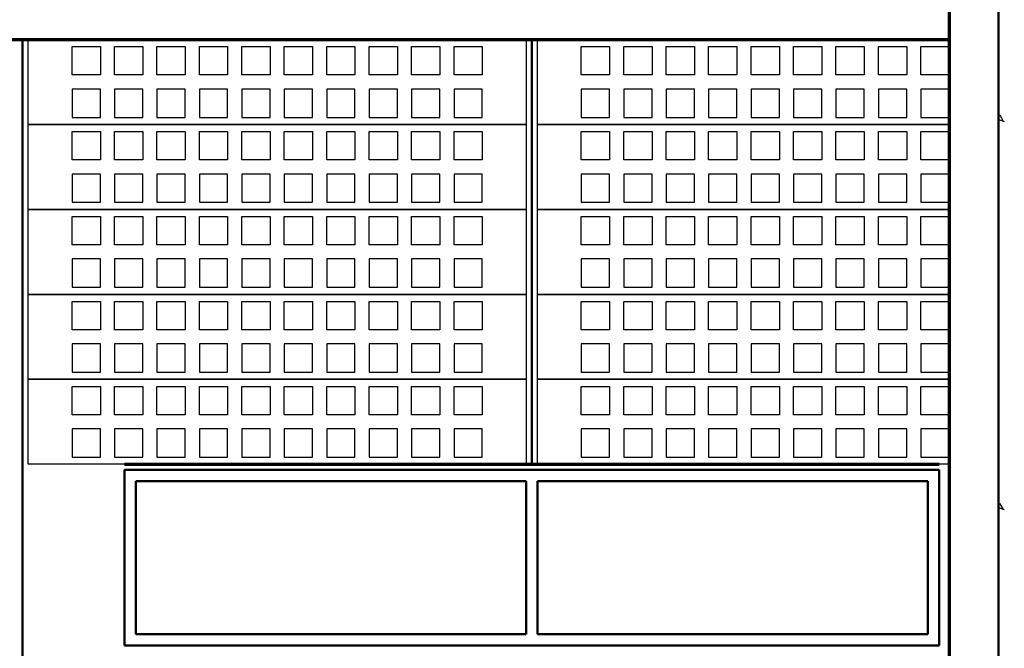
# Model space of a CAD drawing. Extents: x -11408 to 65836, y 12866 to 56869.
# Tile 36 of 68: x 23649 to 27129, y 21756 to 23976. Entities that reach past the tile are written whole.
import ezdxf

# ---------------------------------------------------------------- set-up
doc = ezdxf.new("R2010")
doc.units = 0
doc.layers.add('vanarris', color=253, linetype='Continuous')

msp = doc.modelspace()

# ---------------------------------------------------------------- linework, layer by layer
at = {"layer": 'vanarris', "lineweight": 50}
for p, q in [((27108.9, 38046.2), (27108.9, 16916.2)), ((23658.9, 23906.2), (23658.9, 19946.2)), ((25458.9, 23906.2), (25458.9, 22406.2)), ((24018.9, 22386.2), (24018.9, 21766.2)), ((24018.9, 22386.2), (26898.9, 22386.2)), ((26898.9, 22386.2), (26898.9, 21766.2)), ((24058.9, 21806.2), (24058.9, 22346.2)), ((24058.9, 22346.2), (25438.9, 22346.2)), ((25438.9, 22346.2), (25438.9, 21806.2)), ((25478.9, 22346.2), (26858.9, 22346.2)), ((25478.9, 22346.2), (25478.9, 21806.2)), ((26858.9, 22346.2), (26858.9, 21806.2)), ((25438.9, 21806.2), (24058.9, 21806.2)), ((26858.9, 21806.2), (25478.9, 21806.2)), ((26898.9, 21766.2), (24018.9, 21766.2))]:
    msp.add_line(p, q, dxfattribs=at)
at = {"layer": 'vanarris', "lineweight": 70}
for p, q in [((26933.9, 30346.2), (26933.9, 17046.2)), ((9983.9, 23906.2), (26933.9, 23906.2)), ((24018.9, 22406.2), (26898.9, 22406.2))]:
    msp.add_line(p, q, dxfattribs=at)
at = {"layer": 'vanarris', "lineweight": 25}
for p, q in [((23678.9, 23606.2), (23678.9, 23906.2)), ((23678.9, 23906.2), (25438.9, 23906.2)), ((23833.9, 23781.2), (23833.9, 23881.2)), ((23833.9, 23881.2), (23933.9, 23881.2)), ((23933.9, 23881.2), (23933.9, 23781.2)), ((23983.9, 23781.2), (23983.9, 23881.2)), ((23983.9, 23881.2), (24083.9, 23881.2)), ((24083.9, 23881.2), (24083.9, 23781.2)), ((24133.9, 23781.2), (24133.9, 23881.2)), ((24133.9, 23881.2), (24233.9, 23881.2)), ((24233.9, 23881.2), (24233.9, 23781.2)), ((24283.9, 23781.2), (24283.9, 23881.2)), ((24283.9, 23881.2), (24383.9, 23881.2)), ((24383.9, 23881.2), (24383.9, 23781.2)), ((24433.9, 23781.2), (24433.9, 23881.2)), ((24433.9, 23881.2), (24533.9, 23881.2)), ((24533.9, 23881.2), (24533.9, 23781.2)), ((24583.9, 23781.2), (24583.9, 23881.2)), ((24583.9, 23881.2), (24683.9, 23881.2)), ((24683.9, 23881.2), (24683.9, 23781.2)), ((24733.9, 23781.2), (24733.9, 23881.2)), ((24733.9, 23881.2), (24833.9, 23881.2)), ((24833.9, 23881.2), (24833.9, 23781.2)), ((24883.9, 23781.2), (24883.9, 23881.2)), ((24883.9, 23881.2), (24983.9, 23881.2)), ((24983.9, 23881.2), (24983.9, 23781.2)), ((25033.9, 23781.2), (25033.9, 23881.2)), ((25033.9, 23881.2), (25133.9, 23881.2)), ((25133.9, 23881.2), (25133.9, 23781.2)), ((25183.9, 23781.2), (25183.9, 23881.2)), ((25183.9, 23881.2), (25283.9, 23881.2)), ((25283.9, 23881.2), (25283.9, 23781.2)), ((25438.9, 23906.2), (25438.9, 23606.2)), ((25478.9, 23606.2), (25478.9, 23906.2)), ((25478.9, 23906.2), (26933.9, 23906.2)), ((25633.9, 23781.2), (25633.9, 23881.2)), ((25633.9, 23881.2), (25733.9, 23881.2)), ((25733.9, 23881.2), (25733.9, 23781.2)), ((25783.9, 23781.2), (25783.9, 23881.2)), ((25783.9, 23881.2), (25883.9, 23881.2)), ((25883.9, 23881.2), (25883.9, 23781.2)), ((25933.9, 23781.2), (25933.9, 23881.2)), ((25933.9, 23881.2), (26033.9, 23881.2)), ((26033.9, 23881.2), (26033.9, 23781.2)), ((26083.9, 23781.2), (26083.9, 23881.2)), ((26083.9, 23881.2), (26183.9, 23881.2)), ((26183.9, 23881.2), (26183.9, 23781.2)), ((26233.9, 23781.2), (26233.9, 23881.2)), ((26233.9, 23881.2), (26333.9, 23881.2)), ((26333.9, 23881.2), (26333.9, 23781.2)), ((26383.9, 23781.2), (26383.9, 23881.2)), ((26383.9, 23881.2), (26483.9, 23881.2)), ((26483.9, 23881.2), (26483.9, 23781.2)), ((26533.9, 23781.2), (26533.9, 23881.2)), ((26533.9, 23881.2), (26633.9, 23881.2)), ((26633.9, 23881.2), (26633.9, 23781.2)), ((26683.9, 23781.2), (26683.9, 23881.2)), ((26683.9, 23881.2), (26783.9, 23881.2)), ((26783.9, 23881.2), (26783.9, 23781.2)), ((26833.9, 23781.2), (26833.9, 23881.2)), ((26833.9, 23881.2), (26933.9, 23881.2)), ((26933.9, 23881.2), (26933.9, 23781.2)), ((23933.9, 23781.2), (23833.9, 23781.2)), ((24083.9, 23781.2), (23983.9, 23781.2)), ((24233.9, 23781.2), (24133.9, 23781.2)), ((24383.9, 23781.2), (24283.9, 23781.2)), ((24533.9, 23781.2), (24433.9, 23781.2)), ((24683.9, 23781.2), (24583.9, 23781.2)), ((24833.9, 23781.2), (24733.9, 23781.2)), ((24983.9, 23781.2), (24883.9, 23781.2)), ((25133.9, 23781.2), (25033.9, 23781.2)), ((25283.9, 23781.2), (25183.9, 23781.2)), ((25733.9, 23781.2), (25633.9, 23781.2)), ((25883.9, 23781.2), (25783.9, 23781.2)), ((26033.9, 23781.2), (25933.9, 23781.2)), ((26183.9, 23781.2), (26083.9, 23781.2)), ((26333.9, 23781.2), (26233.9, 23781.2)), ((26483.9, 23781.2), (26383.9, 23781.2)), ((26633.9, 23781.2), (26533.9, 23781.2)), ((26783.9, 23781.2), (26683.9, 23781.2)), ((26933.9, 23781.2), (26833.9, 23781.2)), ((23833.9, 23731.2), (23833.9, 23631.2)), ((23933.9, 23731.2), (23833.9, 23731.2)), ((23933.9, 23631.2), (23933.9, 23731.2)), ((23983.9, 23731.2), (23983.9, 23631.2)), ((24083.9, 23731.2), (23983.9, 23731.2)), ((24083.9, 23631.2), (24083.9, 23731.2)), ((24133.9, 23731.2), (24133.9, 23631.2)), ((24233.9, 23731.2), (24133.9, 23731.2)), ((24233.9, 23631.2), (24233.9, 23731.2)), ((24283.9, 23731.2), (24283.9, 23631.2)), ((24383.9, 23731.2), (24283.9, 23731.2)), ((24383.9, 23631.2), (24383.9, 23731.2)), ((24433.9, 23731.2), (24433.9, 23631.2)), ((24533.9, 23731.2), (24433.9, 23731.2)), ((24533.9, 23631.2), (24533.9, 23731.2)), ((24583.9, 23731.2), (24583.9, 23631.2)), ((24683.9, 23731.2), (24583.9, 23731.2)), ((24683.9, 23631.2), (24683.9, 23731.2)), ((24733.9, 23731.2), (24733.9, 23631.2)), ((24833.9, 23731.2), (24733.9, 23731.2)), ((24833.9, 23631.2), (24833.9, 23731.2)), ((24883.9, 23731.2), (24883.9, 23631.2)), ((24983.9, 23731.2), (24883.9, 23731.2)), ((24983.9, 23631.2), (24983.9, 23731.2)), ((25033.9, 23731.2), (25033.9, 23631.2)), ((25133.9, 23731.2), (25033.9, 23731.2)), ((25133.9, 23631.2), (25133.9, 23731.2)), ((25183.9, 23731.2), (25183.9, 23631.2)), ((25283.9, 23731.2), (25183.9, 23731.2)), ((25283.9, 23631.2), (25283.9, 23731.2)), ((25633.9, 23731.2), (25633.9, 23631.2)), ((25733.9, 23731.2), (25633.9, 23731.2)), ((25733.9, 23631.2), (25733.9, 23731.2)), ((25783.9, 23731.2), (25783.9, 23631.2)), ((25883.9, 23731.2), (25783.9, 23731.2)), ((25883.9, 23631.2), (25883.9, 23731.2)), ((25933.9, 23731.2), (25933.9, 23631.2)), ((26033.9, 23731.2), (25933.9, 23731.2)), ((26033.9, 23631.2), (26033.9, 23731.2)), ((26083.9, 23731.2), (26083.9, 23631.2)), ((26183.9, 23731.2), (26083.9, 23731.2)), ((26183.9, 23631.2), (26183.9, 23731.2)), ((26233.9, 23731.2), (26233.9, 23631.2)), ((26333.9, 23731.2), (26233.9, 23731.2)), ((26333.9, 23631.2), (26333.9, 23731.2)), ((26383.9, 23731.2), (26383.9, 23631.2)), ((26483.9, 23731.2), (26383.9, 23731.2)), ((26483.9, 23631.2), (26483.9, 23731.2)), ((26533.9, 23731.2), (26533.9, 23631.2)), ((26633.9, 23731.2), (26533.9, 23731.2)), ((26633.9, 23631.2), (26633.9, 23731.2)), ((26683.9, 23731.2), (26683.9, 23631.2)), ((26783.9, 23731.2), (26683.9, 23731.2)), ((26783.9, 23631.2), (26783.9, 23731.2)), ((26833.9, 23731.2), (26833.9, 23631.2)), ((26933.9, 23731.2), (26833.9, 23731.2)), ((26933.9, 23631.2), (26933.9, 23731.2)), ((23833.9, 23631.2), (23933.9, 23631.2)), ((23983.9, 23631.2), (24083.9, 23631.2)), ((24133.9, 23631.2), (24233.9, 23631.2)), ((24283.9, 23631.2), (24383.9, 23631.2)), ((24433.9, 23631.2), (24533.9, 23631.2)), ((24583.9, 23631.2), (24683.9, 23631.2)), ((24733.9, 23631.2), (24833.9, 23631.2)), ((24883.9, 23631.2), (24983.9, 23631.2)), ((25033.9, 23631.2), (25133.9, 23631.2)), ((25183.9, 23631.2), (25283.9, 23631.2)), ((25633.9, 23631.2), (25733.9, 23631.2)), ((25783.9, 23631.2), (25883.9, 23631.2)), ((25933.9, 23631.2), (26033.9, 23631.2)), ((26083.9, 23631.2), (26183.9, 23631.2)), ((26233.9, 23631.2), (26333.9, 23631.2)), ((26383.9, 23631.2), (26483.9, 23631.2)), ((26533.9, 23631.2), (26633.9, 23631.2)), ((26683.9, 23631.2), (26783.9, 23631.2)), ((26833.9, 23631.2), (26933.9, 23631.2)), ((27113.9, 23638.7), (27108.9, 23633.7)), ((27126.4, 23616.2), (27113.9, 23638.7)), ((23678.9, 23306.2), (23678.9, 23606.2)), ((23678.9, 23606.2), (25438.9, 23606.2)), ((25438.9, 23606.2), (23678.9, 23606.2)), ((25438.9, 23606.2), (25438.9, 23306.2)), ((25478.9, 23306.2), (25478.9, 23606.2)), ((25478.9, 23606.2), (26933.9, 23606.2)), ((26933.9, 23606.2), (25478.9, 23606.2)), ((27108.9, 23623.7), (27128.9, 23616.2)), ((23833.9, 23481.2), (23833.9, 23581.2)), ((23833.9, 23581.2), (23933.9, 23581.2)), ((23933.9, 23581.2), (23933.9, 23481.2)), ((23983.9, 23481.2), (23983.9, 23581.2)), ((23983.9, 23581.2), (24083.9, 23581.2)), ((24083.9, 23581.2), (24083.9, 23481.2)), ((24133.9, 23481.2), (24133.9, 23581.2)), ((24133.9, 23581.2), (24233.9, 23581.2)), ((24233.9, 23581.2), (24233.9, 23481.2)), ((24283.9, 23481.2), (24283.9, 23581.2)), ((24283.9, 23581.2), (24383.9, 23581.2)), ((24383.9, 23581.2), (24383.9, 23481.2)), ((24433.9, 23481.2), (24433.9, 23581.2)), ((24433.9, 23581.2), (24533.9, 23581.2)), ((24533.9, 23581.2), (24533.9, 23481.2)), ((24583.9, 23481.2), (24583.9, 23581.2)), ((24583.9, 23581.2), (24683.9, 23581.2)), ((24683.9, 23581.2), (24683.9, 23481.2)), ((24733.9, 23481.2), (24733.9, 23581.2)), ((24733.9, 23581.2), (24833.9, 23581.2)), ((24833.9, 23581.2), (24833.9, 23481.2)), ((24883.9, 23481.2), (24883.9, 23581.2)), ((24883.9, 23581.2), (24983.9, 23581.2)), ((24983.9, 23581.2), (24983.9, 23481.2)), ((25033.9, 23481.2), (25033.9, 23581.2)), ((25033.9, 23581.2), (25133.9, 23581.2)), ((25133.9, 23581.2), (25133.9, 23481.2)), ((25183.9, 23481.2), (25183.9, 23581.2)), ((25183.9, 23581.2), (25283.9, 23581.2)), ((25283.9, 23581.2), (25283.9, 23481.2)), ((25633.9, 23481.2), (25633.9, 23581.2)), ((25633.9, 23581.2), (25733.9, 23581.2)), ((25733.9, 23581.2), (25733.9, 23481.2)), ((25783.9, 23481.2), (25783.9, 23581.2)), ((25783.9, 23581.2), (25883.9, 23581.2)), ((25883.9, 23581.2), (25883.9, 23481.2)), ((25933.9, 23481.2), (25933.9, 23581.2)), ((25933.9, 23581.2), (26033.9, 23581.2)), ((26033.9, 23581.2), (26033.9, 23481.2)), ((26083.9, 23481.2), (26083.9, 23581.2)), ((26083.9, 23581.2), (26183.9, 23581.2)), ((26183.9, 23581.2), (26183.9, 23481.2)), ((26233.9, 23481.2), (26233.9, 23581.2)), ((26233.9, 23581.2), (26333.9, 23581.2)), ((26333.9, 23581.2), (26333.9, 23481.2)), ((26383.9, 23481.2), (26383.9, 23581.2)), ((26383.9, 23581.2), (26483.9, 23581.2)), ((26483.9, 23581.2), (26483.9, 23481.2)), ((26533.9, 23481.2), (26533.9, 23581.2)), ((26533.9, 23581.2), (26633.9, 23581.2)), ((26633.9, 23581.2), (26633.9, 23481.2)), ((26683.9, 23481.2), (26683.9, 23581.2)), ((26683.9, 23581.2), (26783.9, 23581.2)), ((26783.9, 23581.2), (26783.9, 23481.2)), ((26833.9, 23481.2), (26833.9, 23581.2)), ((26833.9, 23581.2), (26933.9, 23581.2)), ((26933.9, 23581.2), (26933.9, 23481.2)), ((23933.9, 23481.2), (23833.9, 23481.2)), ((24083.9, 23481.2), (23983.9, 23481.2)), ((24233.9, 23481.2), (24133.9, 23481.2)), ((24383.9, 23481.2), (24283.9, 23481.2)), ((24533.9, 23481.2), (24433.9, 23481.2)), ((24683.9, 23481.2), (24583.9, 23481.2)), ((24833.9, 23481.2), (24733.9, 23481.2)), ((24983.9, 23481.2), (24883.9, 23481.2)), ((25133.9, 23481.2), (25033.9, 23481.2)), ((25283.9, 23481.2), (25183.9, 23481.2)), ((25733.9, 23481.2), (25633.9, 23481.2)), ((25883.9, 23481.2), (25783.9, 23481.2)), ((26033.9, 23481.2), (25933.9, 23481.2)), ((26183.9, 23481.2), (26083.9, 23481.2)), ((26333.9, 23481.2), (26233.9, 23481.2)), ((26483.9, 23481.2), (26383.9, 23481.2)), ((26633.9, 23481.2), (26533.9, 23481.2)), ((26783.9, 23481.2), (26683.9, 23481.2)), ((26933.9, 23481.2), (26833.9, 23481.2)), ((23833.9, 23431.2), (23833.9, 23331.2)), ((23933.9, 23431.2), (23833.9, 23431.2)), ((23933.9, 23331.2), (23933.9, 23431.2)), ((23983.9, 23431.2), (23983.9, 23331.2)), ((24083.9, 23431.2), (23983.9, 23431.2)), ((24083.9, 23331.2), (24083.9, 23431.2)), ((24133.9, 23431.2), (24133.9, 23331.2)), ((24233.9, 23431.2), (24133.9, 23431.2)), ((24233.9, 23331.2), (24233.9, 23431.2)), ((24283.9, 23431.2), (24283.9, 23331.2)), ((24383.9, 23431.2), (24283.9, 23431.2)), ((24383.9, 23331.2), (24383.9, 23431.2)), ((24433.9, 23431.2), (24433.9, 23331.2)), ((24533.9, 23431.2), (24433.9, 23431.2)), ((24533.9, 23331.2), (24533.9, 23431.2)), ((24583.9, 23431.2), (24583.9, 23331.2)), ((24683.9, 23431.2), (24583.9, 23431.2)), ((24683.9, 23331.2), (24683.9, 23431.2)), ((24733.9, 23431.2), (24733.9, 23331.2)), ((24833.9, 23431.2), (24733.9, 23431.2)), ((24833.9, 23331.2), (24833.9, 23431.2)), ((24883.9, 23431.2), (24883.9, 23331.2)), ((24983.9, 23431.2), (24883.9, 23431.2)), ((24983.9, 23331.2), (24983.9, 23431.2)), ((25033.9, 23431.2), (25033.9, 23331.2)), ((25133.9, 23431.2), (25033.9, 23431.2)), ((25133.9, 23331.2), (25133.9, 23431.2)), ((25183.9, 23431.2), (25183.9, 23331.2)), ((25283.9, 23431.2), (25183.9, 23431.2)), ((25283.9, 23331.2), (25283.9, 23431.2)), ((25633.9, 23431.2), (25633.9, 23331.2)), ((25733.9, 23431.2), (25633.9, 23431.2)), ((25733.9, 23331.2), (25733.9, 23431.2)), ((25783.9, 23431.2), (25783.9, 23331.2)), ((25883.9, 23431.2), (25783.9, 23431.2)), ((25883.9, 23331.2), (25883.9, 23431.2)), ((25933.9, 23431.2), (25933.9, 23331.2)), ((26033.9, 23431.2), (25933.9, 23431.2)), ((26033.9, 23331.2), (26033.9, 23431.2)), ((26083.9, 23431.2), (26083.9, 23331.2)), ((26183.9, 23431.2), (26083.9, 23431.2)), ((26183.9, 23331.2), (26183.9, 23431.2)), ((26233.9, 23431.2), (26233.9, 23331.2)), ((26333.9, 23431.2), (26233.9, 23431.2)), ((26333.9, 23331.2), (26333.9, 23431.2)), ((26383.9, 23431.2), (26383.9, 23331.2)), ((26483.9, 23431.2), (26383.9, 23431.2)), ((26483.9, 23331.2), (26483.9, 23431.2)), ((26533.9, 23431.2), (26533.9, 23331.2)), ((26633.9, 23431.2), (26533.9, 23431.2)), ((26633.9, 23331.2), (26633.9, 23431.2)), ((26683.9, 23431.2), (26683.9, 23331.2)), ((26783.9, 23431.2), (26683.9, 23431.2)), ((26783.9, 23331.2), (26783.9, 23431.2)), ((26833.9, 23431.2), (26833.9, 23331.2)), ((26933.9, 23431.2), (26833.9, 23431.2)), ((26933.9, 23331.2), (26933.9, 23431.2)), ((23833.9, 23331.2), (23933.9, 23331.2)), ((23983.9, 23331.2), (24083.9, 23331.2)), ((24133.9, 23331.2), (24233.9, 23331.2)), ((24283.9, 23331.2), (24383.9, 23331.2)), ((24433.9, 23331.2), (24533.9, 23331.2)), ((24583.9, 23331.2), (24683.9, 23331.2)), ((24733.9, 23331.2), (24833.9, 23331.2)), ((24883.9, 23331.2), (24983.9, 23331.2)), ((25033.9, 23331.2), (25133.9, 23331.2)), ((25183.9, 23331.2), (25283.9, 23331.2)), ((25633.9, 23331.2), (25733.9, 23331.2)), ((25783.9, 23331.2), (25883.9, 23331.2)), ((25933.9, 23331.2), (26033.9, 23331.2)), ((26083.9, 23331.2), (26183.9, 23331.2)), ((26233.9, 23331.2), (26333.9, 23331.2)), ((26383.9, 23331.2), (26483.9, 23331.2)), ((26533.9, 23331.2), (26633.9, 23331.2)), ((26683.9, 23331.2), (26783.9, 23331.2)), ((26833.9, 23331.2), (26933.9, 23331.2)), ((23678.9, 23006.2), (23678.9, 23306.2)), ((23678.9, 23306.2), (25438.9, 23306.2)), ((25438.9, 23306.2), (23678.9, 23306.2)), ((25438.9, 23306.2), (25438.9, 23006.2)), ((25478.9, 23006.2), (25478.9, 23306.2)), ((25478.9, 23306.2), (26933.9, 23306.2)), ((26933.9, 23306.2), (25478.9, 23306.2)), ((23833.9, 23181.2), (23833.9, 23281.2)), ((23833.9, 23281.2), (23933.9, 23281.2)), ((23933.9, 23281.2), (23933.9, 23181.2)), ((23983.9, 23181.2), (23983.9, 23281.2)), ((23983.9, 23281.2), (24083.9, 23281.2)), ((24083.9, 23281.2), (24083.9, 23181.2)), ((24133.9, 23181.2), (24133.9, 23281.2)), ((24133.9, 23281.2), (24233.9, 23281.2)), ((24233.9, 23281.2), (24233.9, 23181.2)), ((24283.9, 23181.2), (24283.9, 23281.2)), ((24283.9, 23281.2), (24383.9, 23281.2)), ((24383.9, 23281.2), (24383.9, 23181.2)), ((24433.9, 23181.2), (24433.9, 23281.2)), ((24433.9, 23281.2), (24533.9, 23281.2)), ((24533.9, 23281.2), (24533.9, 23181.2)), ((24583.9, 23181.2), (24583.9, 23281.2)), ((24583.9, 23281.2), (24683.9, 23281.2)), ((24683.9, 23281.2), (24683.9, 23181.2)), ((24733.9, 23181.2), (24733.9, 23281.2)), ((24733.9, 23281.2), (24833.9, 23281.2)), ((24833.9, 23281.2), (24833.9, 23181.2)), ((24883.9, 23181.2), (24883.9, 23281.2)), ((24883.9, 23281.2), (24983.9, 23281.2)), ((24983.9, 23281.2), (24983.9, 23181.2)), ((25033.9, 23181.2), (25033.9, 23281.2)), ((25033.9, 23281.2), (25133.9, 23281.2)), ((25133.9, 23281.2), (25133.9, 23181.2)), ((25183.9, 23181.2), (25183.9, 23281.2)), ((25183.9, 23281.2), (25283.9, 23281.2)), ((25283.9, 23281.2), (25283.9, 23181.2)), ((25633.9, 23181.2), (25633.9, 23281.2)), ((25633.9, 23281.2), (25733.9, 23281.2)), ((25733.9, 23281.2), (25733.9, 23181.2)), ((25783.9, 23181.2), (25783.9, 23281.2)), ((25783.9, 23281.2), (25883.9, 23281.2)), ((25883.9, 23281.2), (25883.9, 23181.2)), ((25933.9, 23181.2), (25933.9, 23281.2)), ((25933.9, 23281.2), (26033.9, 23281.2)), ((26033.9, 23281.2), (26033.9, 23181.2)), ((26083.9, 23181.2), (26083.9, 23281.2)), ((26083.9, 23281.2), (26183.9, 23281.2)), ((26183.9, 23281.2), (26183.9, 23181.2)), ((26233.9, 23181.2), (26233.9, 23281.2)), ((26233.9, 23281.2), (26333.9, 23281.2)), ((26333.9, 23281.2), (26333.9, 23181.2)), ((26383.9, 23181.2), (26383.9, 23281.2)), ((26383.9, 23281.2), (26483.9, 23281.2)), ((26483.9, 23281.2), (26483.9, 23181.2)), ((26533.9, 23181.2), (26533.9, 23281.2)), ((26533.9, 23281.2), (26633.9, 23281.2)), ((26633.9, 23281.2), (26633.9, 23181.2)), ((26683.9, 23181.2), (26683.9, 23281.2)), ((26683.9, 23281.2), (26783.9, 23281.2)), ((26783.9, 23281.2), (26783.9, 23181.2)), ((26833.9, 23181.2), (26833.9, 23281.2)), ((26833.9, 23281.2), (26933.9, 23281.2)), ((26933.9, 23281.2), (26933.9, 23181.2)), ((23933.9, 23181.2), (23833.9, 23181.2)), ((24083.9, 23181.2), (23983.9, 23181.2)), ((24233.9, 23181.2), (24133.9, 23181.2)), ((24383.9, 23181.2), (24283.9, 23181.2)), ((24533.9, 23181.2), (24433.9, 23181.2)), ((24683.9, 23181.2), (24583.9, 23181.2)), ((24833.9, 23181.2), (24733.9, 23181.2)), ((24983.9, 23181.2), (24883.9, 23181.2)), ((25133.9, 23181.2), (25033.9, 23181.2)), ((25283.9, 23181.2), (25183.9, 23181.2)), ((25733.9, 23181.2), (25633.9, 23181.2)), ((25883.9, 23181.2), (25783.9, 23181.2)), ((26033.9, 23181.2), (25933.9, 23181.2)), ((26183.9, 23181.2), (26083.9, 23181.2)), ((26333.9, 23181.2), (26233.9, 23181.2)), ((26483.9, 23181.2), (26383.9, 23181.2)), ((26633.9, 23181.2), (26533.9, 23181.2)), ((26783.9, 23181.2), (26683.9, 23181.2)), ((26933.9, 23181.2), (26833.9, 23181.2)), ((23833.9, 23131.2), (23833.9, 23031.2)), ((23933.9, 23131.2), (23833.9, 23131.2)), ((23933.9, 23031.2), (23933.9, 23131.2)), ((23983.9, 23131.2), (23983.9, 23031.2)), ((24083.9, 23131.2), (23983.9, 23131.2)), ((24083.9, 23031.2), (24083.9, 23131.2)), ((24133.9, 23131.2), (24133.9, 23031.2)), ((24233.9, 23131.2), (24133.9, 23131.2)), ((24233.9, 23031.2), (24233.9, 23131.2)), ((24283.9, 23131.2), (24283.9, 23031.2)), ((24383.9, 23131.2), (24283.9, 23131.2)), ((24383.9, 23031.2), (24383.9, 23131.2)), ((24433.9, 23131.2), (24433.9, 23031.2)), ((24533.9, 23131.2), (24433.9, 23131.2)), ((24533.9, 23031.2), (24533.9, 23131.2)), ((24583.9, 23131.2), (24583.9, 23031.2)), ((24683.9, 23131.2), (24583.9, 23131.2)), ((24683.9, 23031.2), (24683.9, 23131.2)), ((24733.9, 23131.2), (24733.9, 23031.2)), ((24833.9, 23131.2), (24733.9, 23131.2)), ((24833.9, 23031.2), (24833.9, 23131.2)), ((24883.9, 23131.2), (24883.9, 23031.2)), ((24983.9, 23131.2), (24883.9, 23131.2)), ((24983.9, 23031.2), (24983.9, 23131.2)), ((25033.9, 23131.2), (25033.9, 23031.2)), ((25133.9, 23131.2), (25033.9, 23131.2)), ((25133.9, 23031.2), (25133.9, 23131.2)), ((25183.9, 23131.2), (25183.9, 23031.2)), ((25283.9, 23131.2), (25183.9, 23131.2)), ((25283.9, 23031.2), (25283.9, 23131.2)), ((25633.9, 23131.2), (25633.9, 23031.2)), ((25733.9, 23131.2), (25633.9, 23131.2)), ((25733.9, 23031.2), (25733.9, 23131.2)), ((25783.9, 23131.2), (25783.9, 23031.2)), ((25883.9, 23131.2), (25783.9, 23131.2)), ((25883.9, 23031.2), (25883.9, 23131.2)), ((25933.9, 23131.2), (25933.9, 23031.2)), ((26033.9, 23131.2), (25933.9, 23131.2)), ((26033.9, 23031.2), (26033.9, 23131.2)), ((26083.9, 23131.2), (26083.9, 23031.2)), ((26183.9, 23131.2), (26083.9, 23131.2)), ((26183.9, 23031.2), (26183.9, 23131.2)), ((26233.9, 23131.2), (26233.9, 23031.2)), ((26333.9, 23131.2), (26233.9, 23131.2)), ((26333.9, 23031.2), (26333.9, 23131.2)), ((26383.9, 23131.2), (26383.9, 23031.2)), ((26483.9, 23131.2), (26383.9, 23131.2)), ((26483.9, 23031.2), (26483.9, 23131.2)), ((26533.9, 23131.2), (26533.9, 23031.2)), ((26633.9, 23131.2), (26533.9, 23131.2)), ((26633.9, 23031.2), (26633.9, 23131.2)), ((26683.9, 23131.2), (26683.9, 23031.2)), ((26783.9, 23131.2), (26683.9, 23131.2)), ((26783.9, 23031.2), (26783.9, 23131.2)), ((26833.9, 23131.2), (26833.9, 23031.2)), ((26933.9, 23131.2), (26833.9, 23131.2)), ((26933.9, 23031.2), (26933.9, 23131.2)), ((23678.9, 22706.2), (23678.9, 23006.2)), ((23678.9, 23006.2), (25438.9, 23006.2)), ((25438.9, 23006.2), (23678.9, 23006.2)), ((23833.9, 23031.2), (23933.9, 23031.2)), ((23983.9, 23031.2), (24083.9, 23031.2)), ((24133.9, 23031.2), (24233.9, 23031.2)), ((24283.9, 23031.2), (24383.9, 23031.2)), ((24433.9, 23031.2), (24533.9, 23031.2)), ((24583.9, 23031.2), (24683.9, 23031.2)), ((24733.9, 23031.2), (24833.9, 23031.2)), ((24883.9, 23031.2), (24983.9, 23031.2)), ((25033.9, 23031.2), (25133.9, 23031.2)), ((25183.9, 23031.2), (25283.9, 23031.2)), ((25438.9, 23006.2), (25438.9, 22706.2)), ((25478.9, 22706.2), (25478.9, 23006.2)), ((25478.9, 23006.2), (26933.9, 23006.2)), ((26933.9, 23006.2), (25478.9, 23006.2)), ((25633.9, 23031.2), (25733.9, 23031.2)), ((25783.9, 23031.2), (25883.9, 23031.2)), ((25933.9, 23031.2), (26033.9, 23031.2)), ((26083.9, 23031.2), (26183.9, 23031.2)), ((26233.9, 23031.2), (26333.9, 23031.2)), ((26383.9, 23031.2), (26483.9, 23031.2)), ((26533.9, 23031.2), (26633.9, 23031.2)), ((26683.9, 23031.2), (26783.9, 23031.2)), ((26833.9, 23031.2), (26933.9, 23031.2)), ((23833.9, 22881.2), (23833.9, 22981.2)), ((23833.9, 22981.2), (23933.9, 22981.2)), ((23933.9, 22981.2), (23933.9, 22881.2)), ((23983.9, 22881.2), (23983.9, 22981.2)), ((23983.9, 22981.2), (24083.9, 22981.2)), ((24083.9, 22981.2), (24083.9, 22881.2)), ((24133.9, 22881.2), (24133.9, 22981.2)), ((24133.9, 22981.2), (24233.9, 22981.2)), ((24233.9, 22981.2), (24233.9, 22881.2)), ((24283.9, 22881.2), (24283.9, 22981.2)), ((24283.9, 22981.2), (24383.9, 22981.2)), ((24383.9, 22981.2), (24383.9, 22881.2)), ((24433.9, 22881.2), (24433.9, 22981.2)), ((24433.9, 22981.2), (24533.9, 22981.2)), ((24533.9, 22981.2), (24533.9, 22881.2)), ((24583.9, 22881.2), (24583.9, 22981.2)), ((24583.9, 22981.2), (24683.9, 22981.2)), ((24683.9, 22981.2), (24683.9, 22881.2)), ((24733.9, 22881.2), (24733.9, 22981.2)), ((24733.9, 22981.2), (24833.9, 22981.2)), ((24833.9, 22981.2), (24833.9, 22881.2)), ((24883.9, 22881.2), (24883.9, 22981.2)), ((24883.9, 22981.2), (24983.9, 22981.2)), ((24983.9, 22981.2), (24983.9, 22881.2)), ((25033.9, 22881.2), (25033.9, 22981.2)), ((25033.9, 22981.2), (25133.9, 22981.2)), ((25133.9, 22981.2), (25133.9, 22881.2)), ((25183.9, 22881.2), (25183.9, 22981.2)), ((25183.9, 22981.2), (25283.9, 22981.2)), ((25283.9, 22981.2), (25283.9, 22881.2)), ((25633.9, 22881.2), (25633.9, 22981.2)), ((25633.9, 22981.2), (25733.9, 22981.2)), ((25733.9, 22981.2), (25733.9, 22881.2)), ((25783.9, 22881.2), (25783.9, 22981.2)), ((25783.9, 22981.2), (25883.9, 22981.2)), ((25883.9, 22981.2), (25883.9, 22881.2)), ((25933.9, 22881.2), (25933.9, 22981.2)), ((25933.9, 22981.2), (26033.9, 22981.2)), ((26033.9, 22981.2), (26033.9, 22881.2)), ((26083.9, 22881.2), (26083.9, 22981.2)), ((26083.9, 22981.2), (26183.9, 22981.2)), ((26183.9, 22981.2), (26183.9, 22881.2)), ((26233.9, 22881.2), (26233.9, 22981.2)), ((26233.9, 22981.2), (26333.9, 22981.2)), ((26333.9, 22981.2), (26333.9, 22881.2)), ((26383.9, 22881.2), (26383.9, 22981.2)), ((26383.9, 22981.2), (26483.9, 22981.2)), ((26483.9, 22981.2), (26483.9, 22881.2)), ((26533.9, 22881.2), (26533.9, 22981.2)), ((26533.9, 22981.2), (26633.9, 22981.2)), ((26633.9, 22981.2), (26633.9, 22881.2)), ((26683.9, 22881.2), (26683.9, 22981.2)), ((26683.9, 22981.2), (26783.9, 22981.2)), ((26783.9, 22981.2), (26783.9, 22881.2)), ((26833.9, 22881.2), (26833.9, 22981.2)), ((26833.9, 22981.2), (26933.9, 22981.2)), ((26933.9, 22981.2), (26933.9, 22881.2)), ((23933.9, 22881.2), (23833.9, 22881.2)), ((24083.9, 22881.2), (23983.9, 22881.2)), ((24233.9, 22881.2), (24133.9, 22881.2)), ((24383.9, 22881.2), (24283.9, 22881.2)), ((24533.9, 22881.2), (24433.9, 22881.2)), ((24683.9, 22881.2), (24583.9, 22881.2)), ((24833.9, 22881.2), (24733.9, 22881.2)), ((24983.9, 22881.2), (24883.9, 22881.2)), ((25133.9, 22881.2), (25033.9, 22881.2)), ((25283.9, 22881.2), (25183.9, 22881.2)), ((25733.9, 22881.2), (25633.9, 22881.2)), ((25883.9, 22881.2), (25783.9, 22881.2)), ((26033.9, 22881.2), (25933.9, 22881.2)), ((26183.9, 22881.2), (26083.9, 22881.2)), ((26333.9, 22881.2), (26233.9, 22881.2)), ((26483.9, 22881.2), (26383.9, 22881.2)), ((26633.9, 22881.2), (26533.9, 22881.2)), ((26783.9, 22881.2), (26683.9, 22881.2)), ((26933.9, 22881.2), (26833.9, 22881.2)), ((23833.9, 22831.2), (23833.9, 22731.2)), ((23933.9, 22831.2), (23833.9, 22831.2)), ((23933.9, 22731.2), (23933.9, 22831.2)), ((23983.9, 22831.2), (23983.9, 22731.2)), ((24083.9, 22831.2), (23983.9, 22831.2)), ((24083.9, 22731.2), (24083.9, 22831.2)), ((24133.9, 22831.2), (24133.9, 22731.2)), ((24233.9, 22831.2), (24133.9, 22831.2)), ((24233.9, 22731.2), (24233.9, 22831.2)), ((24283.9, 22831.2), (24283.9, 22731.2)), ((24383.9, 22831.2), (24283.9, 22831.2)), ((24383.9, 22731.2), (24383.9, 22831.2)), ((24433.9, 22831.2), (24433.9, 22731.2)), ((24533.9, 22831.2), (24433.9, 22831.2)), ((24533.9, 22731.2), (24533.9, 22831.2)), ((24583.9, 22831.2), (24583.9, 22731.2)), ((24683.9, 22831.2), (24583.9, 22831.2)), ((24683.9, 22731.2), (24683.9, 22831.2)), ((24733.9, 22831.2), (24733.9, 22731.2)), ((24833.9, 22831.2), (24733.9, 22831.2)), ((24833.9, 22731.2), (24833.9, 22831.2)), ((24883.9, 22831.2), (24883.9, 22731.2)), ((24983.9, 22831.2), (24883.9, 22831.2)), ((24983.9, 22731.2), (24983.9, 22831.2)), ((25033.9, 22831.2), (25033.9, 22731.2)), ((25133.9, 22831.2), (25033.9, 22831.2)), ((25133.9, 22731.2), (25133.9, 22831.2)), ((25183.9, 22831.2), (25183.9, 22731.2)), ((25283.9, 22831.2), (25183.9, 22831.2)), ((25283.9, 22731.2), (25283.9, 22831.2)), ((25633.9, 22831.2), (25633.9, 22731.2)), ((25733.9, 22831.2), (25633.9, 22831.2)), ((25733.9, 22731.2), (25733.9, 22831.2)), ((25783.9, 22831.2), (25783.9, 22731.2)), ((25883.9, 22831.2), (25783.9, 22831.2)), ((25883.9, 22731.2), (25883.9, 22831.2)), ((25933.9, 22831.2), (25933.9, 22731.2)), ((26033.9, 22831.2), (25933.9, 22831.2)), ((26033.9, 22731.2), (26033.9, 22831.2)), ((26083.9, 22831.2), (26083.9, 22731.2)), ((26183.9, 22831.2), (26083.9, 22831.2)), ((26183.9, 22731.2), (26183.9, 22831.2)), ((26233.9, 22831.2), (26233.9, 22731.2)), ((26333.9, 22831.2), (26233.9, 22831.2)), ((26333.9, 22731.2), (26333.9, 22831.2)), ((26383.9, 22831.2), (26383.9, 22731.2)), ((26483.9, 22831.2), (26383.9, 22831.2)), ((26483.9, 22731.2), (26483.9, 22831.2)), ((26533.9, 22831.2), (26533.9, 22731.2)), ((26633.9, 22831.2), (26533.9, 22831.2)), ((26633.9, 22731.2), (26633.9, 22831.2)), ((26683.9, 22831.2), (26683.9, 22731.2)), ((26783.9, 22831.2), (26683.9, 22831.2)), ((26783.9, 22731.2), (26783.9, 22831.2)), ((26833.9, 22831.2), (26833.9, 22731.2)), ((26933.9, 22831.2), (26833.9, 22831.2)), ((26933.9, 22731.2), (26933.9, 22831.2)), ((23833.9, 22731.2), (23933.9, 22731.2)), ((23983.9, 22731.2), (24083.9, 22731.2)), ((24133.9, 22731.2), (24233.9, 22731.2)), ((24283.9, 22731.2), (24383.9, 22731.2)), ((24433.9, 22731.2), (24533.9, 22731.2)), ((24583.9, 22731.2), (24683.9, 22731.2)), ((24733.9, 22731.2), (24833.9, 22731.2)), ((24883.9, 22731.2), (24983.9, 22731.2)), ((25033.9, 22731.2), (25133.9, 22731.2)), ((25183.9, 22731.2), (25283.9, 22731.2)), ((25633.9, 22731.2), (25733.9, 22731.2)), ((25783.9, 22731.2), (25883.9, 22731.2)), ((25933.9, 22731.2), (26033.9, 22731.2)), ((26083.9, 22731.2), (26183.9, 22731.2)), ((26233.9, 22731.2), (26333.9, 22731.2)), ((26383.9, 22731.2), (26483.9, 22731.2)), ((26533.9, 22731.2), (26633.9, 22731.2)), ((26683.9, 22731.2), (26783.9, 22731.2)), ((26833.9, 22731.2), (26933.9, 22731.2)), ((23678.9, 22406.2), (23678.9, 22706.2)), ((23678.9, 22706.2), (25438.9, 22706.2)), ((25438.9, 22706.2), (23678.9, 22706.2)), ((25438.9, 22706.2), (25438.9, 22406.2)), ((25478.9, 22406.2), (25478.9, 22706.2)), ((25478.9, 22706.2), (26933.9, 22706.2)), ((26933.9, 22706.2), (25478.9, 22706.2)), ((23833.9, 22581.2), (23833.9, 22681.2)), ((23833.9, 22681.2), (23933.9, 22681.2)), ((23933.9, 22681.2), (23933.9, 22581.2)), ((23983.9, 22581.2), (23983.9, 22681.2)), ((23983.9, 22681.2), (24083.9, 22681.2)), ((24083.9, 22681.2), (24083.9, 22581.2)), ((24133.9, 22581.2), (24133.9, 22681.2)), ((24133.9, 22681.2), (24233.9, 22681.2)), ((24233.9, 22681.2), (24233.9, 22581.2)), ((24283.9, 22581.2), (24283.9, 22681.2)), ((24283.9, 22681.2), (24383.9, 22681.2)), ((24383.9, 22681.2), (24383.9, 22581.2)), ((24433.9, 22581.2), (24433.9, 22681.2)), ((24433.9, 22681.2), (24533.9, 22681.2)), ((24533.9, 22681.2), (24533.9, 22581.2)), ((24583.9, 22581.2), (24583.9, 22681.2)), ((24583.9, 22681.2), (24683.9, 22681.2)), ((24683.9, 22681.2), (24683.9, 22581.2)), ((24733.9, 22581.2), (24733.9, 22681.2)), ((24733.9, 22681.2), (24833.9, 22681.2)), ((24833.9, 22681.2), (24833.9, 22581.2)), ((24883.9, 22581.2), (24883.9, 22681.2)), ((24883.9, 22681.2), (24983.9, 22681.2)), ((24983.9, 22681.2), (24983.9, 22581.2)), ((25033.9, 22581.2), (25033.9, 22681.2)), ((25033.9, 22681.2), (25133.9, 22681.2)), ((25133.9, 22681.2), (25133.9, 22581.2)), ((25183.9, 22581.2), (25183.9, 22681.2)), ((25183.9, 22681.2), (25283.9, 22681.2)), ((25283.9, 22681.2), (25283.9, 22581.2)), ((25633.9, 22581.2), (25633.9, 22681.2)), ((25633.9, 22681.2), (25733.9, 22681.2)), ((25733.9, 22681.2), (25733.9, 22581.2)), ((25783.9, 22581.2), (25783.9, 22681.2)), ((25783.9, 22681.2), (25883.9, 22681.2)), ((25883.9, 22681.2), (25883.9, 22581.2)), ((25933.9, 22581.2), (25933.9, 22681.2)), ((25933.9, 22681.2), (26033.9, 22681.2)), ((26033.9, 22681.2), (26033.9, 22581.2)), ((26083.9, 22581.2), (26083.9, 22681.2)), ((26083.9, 22681.2), (26183.9, 22681.2)), ((26183.9, 22681.2), (26183.9, 22581.2)), ((26233.9, 22581.2), (26233.9, 22681.2)), ((26233.9, 22681.2), (26333.9, 22681.2)), ((26333.9, 22681.2), (26333.9, 22581.2)), ((26383.9, 22581.2), (26383.9, 22681.2)), ((26383.9, 22681.2), (26483.9, 22681.2)), ((26483.9, 22681.2), (26483.9, 22581.2)), ((26533.9, 22581.2), (26533.9, 22681.2)), ((26533.9, 22681.2), (26633.9, 22681.2)), ((26633.9, 22681.2), (26633.9, 22581.2)), ((26683.9, 22581.2), (26683.9, 22681.2)), ((26683.9, 22681.2), (26783.9, 22681.2)), ((26783.9, 22681.2), (26783.9, 22581.2)), ((26833.9, 22581.2), (26833.9, 22681.2)), ((26833.9, 22681.2), (26933.9, 22681.2)), ((26933.9, 22681.2), (26933.9, 22581.2)), ((23933.9, 22581.2), (23833.9, 22581.2)), ((24083.9, 22581.2), (23983.9, 22581.2)), ((24233.9, 22581.2), (24133.9, 22581.2)), ((24383.9, 22581.2), (24283.9, 22581.2)), ((24533.9, 22581.2), (24433.9, 22581.2)), ((24683.9, 22581.2), (24583.9, 22581.2)), ((24833.9, 22581.2), (24733.9, 22581.2)), ((24983.9, 22581.2), (24883.9, 22581.2)), ((25133.9, 22581.2), (25033.9, 22581.2)), ((25283.9, 22581.2), (25183.9, 22581.2)), ((25733.9, 22581.2), (25633.9, 22581.2)), ((25883.9, 22581.2), (25783.9, 22581.2)), ((26033.9, 22581.2), (25933.9, 22581.2)), ((26183.9, 22581.2), (26083.9, 22581.2)), ((26333.9, 22581.2), (26233.9, 22581.2)), ((26483.9, 22581.2), (26383.9, 22581.2)), ((26633.9, 22581.2), (26533.9, 22581.2)), ((26783.9, 22581.2), (26683.9, 22581.2)), ((26933.9, 22581.2), (26833.9, 22581.2)), ((23833.9, 22531.2), (23833.9, 22431.2)), ((23933.9, 22531.2), (23833.9, 22531.2)), ((23933.9, 22431.2), (23933.9, 22531.2)), ((23983.9, 22531.2), (23983.9, 22431.2)), ((24083.9, 22531.2), (23983.9, 22531.2)), ((24083.9, 22431.2), (24083.9, 22531.2)), ((24133.9, 22531.2), (24133.9, 22431.2)), ((24233.9, 22531.2), (24133.9, 22531.2)), ((24233.9, 22431.2), (24233.9, 22531.2)), ((24283.9, 22531.2), (24283.9, 22431.2)), ((24383.9, 22531.2), (24283.9, 22531.2)), ((24383.9, 22431.2), (24383.9, 22531.2)), ((24433.9, 22531.2), (24433.9, 22431.2)), ((24533.9, 22531.2), (24433.9, 22531.2)), ((24533.9, 22431.2), (24533.9, 22531.2)), ((24583.9, 22531.2), (24583.9, 22431.2)), ((24683.9, 22531.2), (24583.9, 22531.2)), ((24683.9, 22431.2), (24683.9, 22531.2)), ((24733.9, 22531.2), (24733.9, 22431.2)), ((24833.9, 22531.2), (24733.9, 22531.2)), ((24833.9, 22431.2), (24833.9, 22531.2)), ((24883.9, 22531.2), (24883.9, 22431.2)), ((24983.9, 22531.2), (24883.9, 22531.2)), ((24983.9, 22431.2), (24983.9, 22531.2)), ((25033.9, 22531.2), (25033.9, 22431.2)), ((25133.9, 22531.2), (25033.9, 22531.2)), ((25133.9, 22431.2), (25133.9, 22531.2)), ((25183.9, 22531.2), (25183.9, 22431.2)), ((25283.9, 22531.2), (25183.9, 22531.2)), ((25283.9, 22431.2), (25283.9, 22531.2)), ((25633.9, 22531.2), (25633.9, 22431.2)), ((25733.9, 22531.2), (25633.9, 22531.2)), ((25733.9, 22431.2), (25733.9, 22531.2)), ((25783.9, 22531.2), (25783.9, 22431.2)), ((25883.9, 22531.2), (25783.9, 22531.2)), ((25883.9, 22431.2), (25883.9, 22531.2)), ((25933.9, 22531.2), (25933.9, 22431.2)), ((26033.9, 22531.2), (25933.9, 22531.2)), ((26033.9, 22431.2), (26033.9, 22531.2)), ((26083.9, 22531.2), (26083.9, 22431.2)), ((26183.9, 22531.2), (26083.9, 22531.2)), ((26183.9, 22431.2), (26183.9, 22531.2)), ((26233.9, 22531.2), (26233.9, 22431.2)), ((26333.9, 22531.2), (26233.9, 22531.2)), ((26333.9, 22431.2), (26333.9, 22531.2)), ((26383.9, 22531.2), (26383.9, 22431.2)), ((26483.9, 22531.2), (26383.9, 22531.2)), ((26483.9, 22431.2), (26483.9, 22531.2)), ((26533.9, 22531.2), (26533.9, 22431.2)), ((26633.9, 22531.2), (26533.9, 22531.2)), ((26633.9, 22431.2), (26633.9, 22531.2)), ((26683.9, 22531.2), (26683.9, 22431.2)), ((26783.9, 22531.2), (26683.9, 22531.2)), ((26783.9, 22431.2), (26783.9, 22531.2)), ((26833.9, 22531.2), (26833.9, 22431.2)), ((26933.9, 22531.2), (26833.9, 22531.2)), ((26933.9, 22431.2), (26933.9, 22531.2)), ((23833.9, 22431.2), (23933.9, 22431.2)), ((23983.9, 22431.2), (24083.9, 22431.2)), ((24133.9, 22431.2), (24233.9, 22431.2)), ((24283.9, 22431.2), (24383.9, 22431.2)), ((24433.9, 22431.2), (24533.9, 22431.2)), ((24583.9, 22431.2), (24683.9, 22431.2)), ((24733.9, 22431.2), (24833.9, 22431.2)), ((24883.9, 22431.2), (24983.9, 22431.2)), ((25033.9, 22431.2), (25133.9, 22431.2)), ((25183.9, 22431.2), (25283.9, 22431.2)), ((25633.9, 22431.2), (25733.9, 22431.2)), ((25783.9, 22431.2), (25883.9, 22431.2)), ((25933.9, 22431.2), (26033.9, 22431.2)), ((26083.9, 22431.2), (26183.9, 22431.2)), ((26233.9, 22431.2), (26333.9, 22431.2)), ((26383.9, 22431.2), (26483.9, 22431.2)), ((26533.9, 22431.2), (26633.9, 22431.2)), ((26683.9, 22431.2), (26783.9, 22431.2)), ((26833.9, 22431.2), (26933.9, 22431.2)), ((25438.9, 22406.2), (23678.9, 22406.2)), ((26933.9, 22406.2), (25478.9, 22406.2)), ((27113.9, 22266.2), (27108.9, 22263.7)), ((27108.9, 22253.7), (27128.9, 22246.2)), ((27126.4, 22246.2), (27113.9, 22266.2))]:
    msp.add_line(p, q, dxfattribs=at)

doc.saveas('drawing.dxf')
